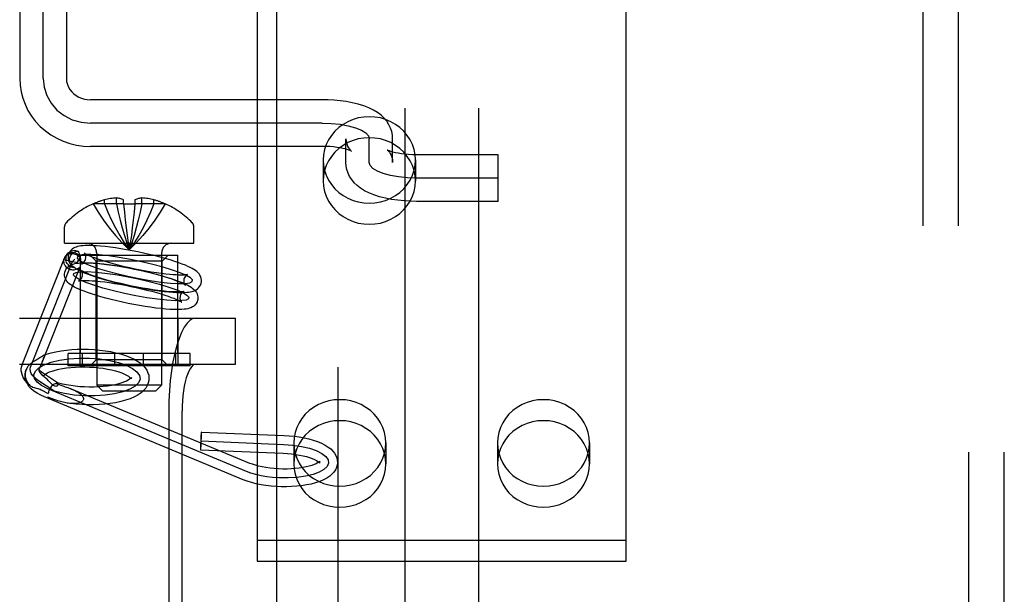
# Model space of a CAD drawing. Header units: inches. Extents: x 0 to 241, y 0 to 156.
# Tile 34 of 70: x 82.587 to 84.255, y 78.366 to 79.339. Entities that reach past the tile are written whole.
import ezdxf

# ---------------------------------------------------------------- set-up
doc = ezdxf.new("R2010")
doc.units = ezdxf.units.IN
doc.header["$LTSCALE"] = 13.251942
doc.header["$MEASUREMENT"] = 0
doc.linetypes.add('HIDDEN', pattern=[0.2, 0.1, -0.1])
doc.layers.add('DEFAULT_2', color=8, linetype='HIDDEN')
doc.layers.add('MASTER_DOOR_ASSEMBLY', color=7, linetype='CONTINUOUS')

msp = doc.modelspace()

# ---------------------------------------------------------------- linework, layer by layer
at = {"layer": 'DEFAULT_2', "color": 8, "linetype": 'HIDDEN'}
for p, q in [((83.239, 81.839), (83.239, 76.589)), ((83.364, 81.839), (83.364, 76.589)), ((84.1945, 77.281), (84.1945, 80.349)), ((84.2545, 77.281), (84.2545, 80.349)), ((84.1165, 80.315), (84.1165, 77.315)), ((84.1765, 80.315), (84.1765, 77.315)), ((82.587, 80.0524), (82.587, 79.2391)), ((82.6265, 79.2391), (82.6265, 80.0521)), ((82.666, 80.0524), (82.666, 79.2391)), ((82.989, 79.3616), (82.989, 78.4219)), ((83.614, 78.4219), (83.614, 79.3616)), ((83.099, 79.2031), (82.7065, 79.2031)), ((83.099, 79.1636), (82.7065, 79.1636)), ((83.1395, 79.0971), (83.1395, 79.137)), ((83.179, 79.0971), (83.179, 79.137)), ((83.2185, 79.0971), (83.2185, 79.137)), ((83.099, 79.1241), (82.7065, 79.1241)), ((83.101, 79.1011), (83.101, 79.0656)), ((83.257, 79.1011), (83.257, 79.0656)), ((83.397, 79.1099), (83.259, 79.1099)), ((83.397, 79.0309), (83.397, 79.1099)), ((83.397, 79.0704), (83.259, 79.0704)), ((82.7303, 79.0269), (82.7303, 79.0336)), ((82.7509, 79.0269), (82.7509, 79.0368)), ((82.7628, 79.0269), (82.7628, 79.0336)), ((82.7818, 79.0336), (82.7818, 79.0269)), ((82.7937, 79.0269), (82.7937, 79.0368)), ((82.8143, 79.0269), (82.8143, 79.0336)), ((82.7113, 79.0269), (82.7115, 79.0266)), ((82.7115, 79.0266), (82.7121, 79.0269)), ((82.7628, 79.0269), (82.7121, 79.0269)), ((82.7628, 79.0269), (82.7641, 79.0127)), ((82.7628, 79.0269), (82.7629, 79.0266)), ((82.7818, 79.0269), (82.7805, 79.0127)), ((82.7818, 79.0269), (82.7818, 79.0266)), ((82.8326, 79.0269), (82.7818, 79.0269)), ((82.8326, 79.0269), (82.8332, 79.0266)), ((82.8333, 79.0269), (82.8332, 79.0266)), ((83.397, 79.0309), (83.259, 79.0309)), ((82.7641, 79.0129), (82.7656, 78.9992)), ((82.7655, 78.9993), (82.7671, 78.986)), ((82.7806, 79.0129), (82.7791, 78.9992)), ((82.6628, 78.96), (82.6628, 78.988)), ((82.7671, 78.9862), (82.7687, 78.9733)), ((82.7776, 78.9862), (82.776, 78.9733)), ((82.8818, 78.96), (82.8818, 78.988)), ((82.7687, 78.9733), (82.7705, 78.9609)), ((82.776, 78.9733), (82.7742, 78.9609)), ((82.6628, 78.96), (82.8818, 78.96)), ((82.7742, 78.9609), (82.7723, 78.9489)), ((82.5914, 78.7558), (82.6625, 78.9349)), ((82.6618, 78.9325), (82.6843, 78.9276)), ((82.6655, 78.9396), (82.6692, 78.9436)), ((82.6764, 78.9293), (82.6802, 78.9333)), ((82.6898, 78.7735), (82.6898, 78.94)), ((82.6898, 78.94), (82.8548, 78.94)), ((82.7163, 78.93), (82.7063, 78.94)), ((82.7173, 78.9435), (82.7173, 78.72)), ((82.8273, 78.9435), (82.8273, 78.72)), ((82.8283, 78.93), (82.8383, 78.94)), ((82.8548, 78.7735), (82.8548, 78.94)), ((82.6054, 78.7503), (82.6764, 78.9293)), ((82.6213, 78.7498), (82.689, 78.9202)), ((82.7163, 78.7625), (82.7163, 78.93)), ((82.8283, 78.93), (82.7163, 78.93)), ((82.8283, 78.7625), (82.8283, 78.93)), ((82.5867, 78.8335), (82.9525, 78.8335)), ((82.6893, 78.7555), (82.6893, 78.8335)), ((82.8553, 78.7555), (82.8553, 78.8335)), ((82.9525, 78.7555), (82.9525, 78.8335)), ((82.6191, 78.7649), (82.6173, 78.7638)), ((82.6208, 78.7659), (82.6191, 78.7649)), ((82.6273, 78.7649), (82.6279, 78.7665)), ((82.6691, 78.7525), (82.6691, 78.7735)), ((82.8756, 78.7735), (82.6691, 78.7735)), ((82.6934, 78.7525), (82.6934, 78.7735)), ((82.7481, 78.7525), (82.7481, 78.7735)), ((82.7966, 78.7525), (82.7966, 78.7735)), ((82.8513, 78.7525), (82.8513, 78.7735)), ((82.8756, 78.7525), (82.8756, 78.7735)), ((82.5867, 78.7555), (82.9525, 78.7555)), ((82.6145, 78.7621), (82.6126, 78.7609)), ((82.6173, 78.7638), (82.6145, 78.7621)), ((82.6206, 78.748), (82.6213, 78.7498)), ((82.6215, 78.7504), (82.6235, 78.7554)), ((82.6249, 78.759), (82.6262, 78.7622)), ((82.8756, 78.7525), (82.6691, 78.7525)), ((82.7163, 78.7625), (82.7063, 78.7525)), ((82.8283, 78.7625), (82.7163, 78.7625)), ((82.8283, 78.7625), (82.8383, 78.7525)), ((82.6198, 78.7464), (82.6195, 78.7455)), ((82.6198, 78.7464), (82.6206, 78.748)), ((82.6509, 78.7237), (82.6254, 78.7409)), ((82.6258, 78.7355), (82.6257, 78.7348)), ((82.6259, 78.7359), (82.6258, 78.7355)), ((82.6268, 78.7354), (82.6283, 78.7341)), ((82.7758, 78.7318), (82.776, 78.7325)), ((82.7758, 78.7314), (82.7758, 78.7318)), ((82.6462, 78.7088), (82.617, 78.7285)), ((82.6386, 78.7242), (82.635, 78.7279)), ((82.6505, 78.7239), (82.6509, 78.7237)), ((82.8273, 78.72), (82.7173, 78.72)), ((82.7273, 78.71), (82.7173, 78.72)), ((82.8058, 78.7305), (82.8056, 78.7279)), ((82.8173, 78.71), (82.8273, 78.72)), ((82.6233, 78.7119), (82.6351, 78.7055)), ((82.9651, 78.5597), (82.6286, 78.6999)), ((82.9709, 78.5735), (82.6343, 78.7137)), ((82.9767, 78.5873), (82.6746, 78.7132)), ((82.7273, 78.71), (82.8173, 78.71)), ((82.8393, 78.6755), (82.8393, 78.2515)), ((82.8621, 78.2515), (82.8621, 78.6755)), ((82.8946, 78.6404), (83.0344, 78.6345)), ((82.894, 78.6254), (83.0338, 78.6195)), ((83.051, 78.6219), (83.051, 78.5863)), ((83.207, 78.6219), (83.207, 78.5863)), ((83.396, 78.6219), (83.396, 78.5863)), ((83.552, 78.6219), (83.552, 78.5863)), ((82.8933, 78.6105), (83.0331, 78.6046)), ((82.989, 78.4575), (83.614, 78.4575)), ((82.989, 78.4219), (83.614, 78.4219))]:
    msp.add_line(p, q, dxfattribs=at)
for points in [[(82.587, 79.2391), (82.5876, 79.2279), (82.5893, 79.2168), (82.5921, 79.206), (82.596, 79.1954), (82.6009, 79.1852), (82.6069, 79.1756), (82.6139, 79.1665), (82.6217, 79.1581), (82.6304, 79.1505), (82.6398, 79.1437), (82.6499, 79.1378), (82.6605, 79.133), (82.6716, 79.1291), (82.6831, 79.1264), (82.6947, 79.1247), (82.7065, 79.1241)], [(82.6265, 79.2391), (82.6281, 79.2244), (82.6326, 79.2103), (82.6399, 79.1973), (82.65, 79.1857), (82.662, 79.1764), (82.6758, 79.1694), (82.6907, 79.1651), (82.7065, 79.1636)], [(82.666, 79.2391), (82.6664, 79.234), (82.6676, 79.2292), (82.6695, 79.2246), (82.672, 79.2204), (82.675, 79.2165), (82.6786, 79.2131), (82.6826, 79.2101), (82.6869, 79.2076), (82.6916, 79.2057), (82.6964, 79.2043), (82.7014, 79.2034), (82.7065, 79.2031)], [(83.2185, 79.137), (83.2182, 79.1431), (83.217, 79.1491), (83.215, 79.1551), (83.2123, 79.1609), (83.2087, 79.1666), (83.2043, 79.1719), (83.199, 79.1769), (83.193, 79.1814), (83.1862, 79.1856), (83.1784, 79.1894), (83.1696, 79.1928), (83.1599, 79.1958), (83.15, 79.1981), (83.1398, 79.2), (83.1297, 79.2014), (83.1195, 79.2024), (83.1093, 79.2029), (83.099, 79.2031)], [(83.257, 79.1011), (83.2564, 79.11), (83.2548, 79.1187), (83.252, 79.1271), (83.2481, 79.1352), (83.2432, 79.1428), (83.2374, 79.1497), (83.2308, 79.156), (83.2233, 79.1615), (83.2153, 79.166), (83.2067, 79.1697), (83.1977, 79.1723), (83.1884, 79.1739), (83.179, 79.1744), (83.1696, 79.1739), (83.1604, 79.1723), (83.1514, 79.1697), (83.1428, 79.166), (83.1347, 79.1615), (83.1273, 79.156), (83.1206, 79.1497), (83.1148, 79.1428), (83.11, 79.1352), (83.1061, 79.1271), (83.1033, 79.1187), (83.1016, 79.11), (83.101, 79.1011)], [(83.099, 79.1636), (83.1146, 79.1631), (83.1295, 79.1616), (83.1433, 79.1592), (83.1556, 79.1558), (83.1655, 79.1518), (83.1729, 79.1472), (83.1775, 79.1423), (83.179, 79.137)], [(83.257, 79.0656), (83.2564, 79.0745), (83.2548, 79.0831), (83.252, 79.0916), (83.2481, 79.0996), (83.2432, 79.1072), (83.2374, 79.1142), (83.2308, 79.1204), (83.2233, 79.1259), (83.2153, 79.1305), (83.2067, 79.1341), (83.1977, 79.1367), (83.1884, 79.1383), (83.179, 79.1389), (83.1696, 79.1383), (83.1604, 79.1367), (83.1514, 79.1341), (83.1428, 79.1305), (83.1347, 79.1259), (83.1273, 79.1204), (83.1206, 79.1142), (83.1148, 79.1072), (83.11, 79.0996), (83.1061, 79.0916), (83.1033, 79.0831), (83.1016, 79.0745), (83.101, 79.0656)], [(83.1395, 79.137), (83.1399, 79.1323), (83.1408, 79.1282), (83.1422, 79.1246), (83.1438, 79.1216), (83.1454, 79.1193), (83.1468, 79.1177), (83.1478, 79.1167), (83.1485, 79.1162), (83.1487, 79.116), (83.1487, 79.116)], [(83.1487, 79.116), (83.1485, 79.1161), (83.1477, 79.1165), (83.1464, 79.1171), (83.1443, 79.1179), (83.1417, 79.1188), (83.1382, 79.1198), (83.1341, 79.1207), (83.1294, 79.1217), (83.1241, 79.1225), (83.1182, 79.1232), (83.112, 79.1237), (83.1056, 79.124), (83.099, 79.1241)], [(83.21, 79.1177), (83.2094, 79.118), (83.2094, 79.118), (83.2097, 79.1178), (83.2105, 79.1171), (83.2116, 79.116), (83.213, 79.1144), (83.2145, 79.1121), (83.216, 79.1093), (83.2173, 79.1058), (83.2182, 79.1017), (83.2185, 79.0971)], [(83.259, 79.1099), (83.2522, 79.1101), (83.2456, 79.1104), (83.2393, 79.1109), (83.2333, 79.1117), (83.2279, 79.1125), (83.2231, 79.1135), (83.219, 79.1145), (83.2157, 79.1155), (83.2131, 79.1164), (83.2112, 79.1171), (83.21, 79.1177)], [(83.101, 79.1011), (83.1016, 79.0922), (83.1033, 79.0836), (83.1061, 79.0752), (83.11, 79.0671), (83.1148, 79.0595), (83.1206, 79.0525), (83.1273, 79.0463), (83.1347, 79.0408), (83.1428, 79.0362), (83.1514, 79.0326), (83.1604, 79.03), (83.1696, 79.0284), (83.179, 79.0278), (83.1884, 79.0284), (83.1977, 79.03), (83.2067, 79.0326), (83.2153, 79.0362), (83.2233, 79.0408), (83.2308, 79.0463), (83.2374, 79.0525), (83.2432, 79.0595), (83.2481, 79.0671), (83.252, 79.0752), (83.2548, 79.0836), (83.2564, 79.0922), (83.257, 79.1011)], [(83.259, 79.0309), (83.2484, 79.0312), (83.2378, 79.0318), (83.2273, 79.0328), (83.2168, 79.0343), (83.2063, 79.0363), (83.1962, 79.0389), (83.1868, 79.0419), (83.1783, 79.0453), (83.1708, 79.0491), (83.1642, 79.0532), (83.1584, 79.0577), (83.1534, 79.0626), (83.1492, 79.0678), (83.1457, 79.0733), (83.143, 79.0789), (83.1411, 79.0848), (83.1399, 79.0909), (83.1395, 79.0971)], [(83.259, 79.0704), (83.2435, 79.071), (83.2285, 79.0725), (83.2148, 79.0749), (83.2025, 79.0782), (83.1926, 79.0823), (83.1852, 79.0868), (83.1806, 79.0918), (83.179, 79.0971)], [(83.101, 79.0656), (83.1016, 79.0567), (83.1033, 79.048), (83.1061, 79.0396), (83.11, 79.0315), (83.1148, 79.0239), (83.1206, 79.017), (83.1273, 79.0107), (83.1347, 79.0052), (83.1428, 79.0007), (83.1514, 78.997), (83.1604, 78.9944), (83.1696, 78.9928), (83.179, 78.9923), (83.1884, 78.9928), (83.1977, 78.9944), (83.2067, 78.997), (83.2153, 79.0007), (83.2233, 79.0052), (83.2308, 79.0107), (83.2374, 79.017), (83.2432, 79.0239), (83.2481, 79.0315), (83.252, 79.0396), (83.2548, 79.048), (83.2564, 79.0567), (83.257, 79.0656)], [(82.7509, 79.0368), (82.7484, 79.0367), (82.7458, 79.0364), (82.7432, 79.0361), (82.7406, 79.0357), (82.7381, 79.0353), (82.7355, 79.0348), (82.7329, 79.0342), (82.7303, 79.0336)], [(82.7628, 79.0336), (82.7613, 79.0343), (82.7597, 79.0348), (82.7582, 79.0353), (82.7567, 79.0358), (82.7552, 79.0361), (82.7538, 79.0364), (82.7524, 79.0367), (82.7509, 79.0368)], [(82.7937, 79.0368), (82.7923, 79.0367), (82.7909, 79.0364), (82.7894, 79.0361), (82.788, 79.0358), (82.7865, 79.0353), (82.785, 79.0348), (82.7834, 79.0343), (82.7818, 79.0336)], [(82.8143, 79.0336), (82.8118, 79.0342), (82.8092, 79.0348), (82.8066, 79.0353), (82.804, 79.0357), (82.8015, 79.0361), (82.7989, 79.0364), (82.7963, 79.0367), (82.7937, 79.0368)], [(82.7115, 79.0266), (82.7198, 79.0127), (82.7288, 78.9992), (82.7385, 78.986), (82.749, 78.9733), (82.7603, 78.9609), (82.7723, 78.9489)], [(82.7303, 79.0269), (82.736, 79.0129), (82.7423, 78.9993), (82.749, 78.9862), (82.7563, 78.9733), (82.764, 78.9609), (82.7723, 78.9489)], [(82.7509, 79.0269), (82.7538, 79.0129), (82.757, 78.9993), (82.7604, 78.9862), (82.7641, 78.9733), (82.7681, 78.9609), (82.7723, 78.9489)], [(82.7629, 79.0266), (82.7644, 79.0267), (82.766, 79.0268), (82.7676, 79.0268), (82.7692, 79.0268), (82.7707, 79.0269), (82.7723, 79.0269)], [(82.7937, 79.0269), (82.7908, 79.0129), (82.7877, 78.9993), (82.7842, 78.9862), (82.7805, 78.9733), (82.7766, 78.9609), (82.7723, 78.9489)], [(82.7723, 79.0269), (82.7739, 79.0269), (82.7755, 79.0268), (82.7771, 79.0268), (82.7787, 79.0268), (82.7802, 79.0267), (82.7818, 79.0266)], [(82.8143, 79.0269), (82.8086, 79.0129), (82.8024, 78.9993), (82.7957, 78.9862), (82.7884, 78.9733), (82.7806, 78.9609), (82.7723, 78.9489)], [(82.8332, 79.0266), (82.8249, 79.0127), (82.8159, 78.9992), (82.8061, 78.986), (82.7956, 78.9733), (82.7844, 78.9609), (82.7723, 78.9489)], [(82.7791, 78.9993), (82.7776, 78.986), (82.776, 78.9733)], [(82.7687, 78.9733), (82.7705, 78.9609), (82.7723, 78.9489)], [(82.7966, 78.9435), (82.787, 78.9455), (82.7774, 78.9474), (82.7678, 78.9492), (82.7584, 78.9508), (82.7491, 78.9522), (82.7402, 78.9534), (82.7317, 78.9544), (82.7239, 78.9552), (82.7171, 78.9557), (82.7111, 78.956), (82.7059, 78.9562), (82.7013, 78.9562), (82.6973, 78.9561), (82.6937, 78.9558), (82.6906, 78.9555), (82.6877, 78.955), (82.685, 78.9544), (82.6826, 78.9537), (82.6802, 78.9528), (82.6779, 78.9516), (82.6757, 78.9501), (82.6738, 78.9484), (82.672, 78.9463), (82.6706, 78.9439), (82.6695, 78.9413), (82.6691, 78.9397)], [(82.6737, 78.9151), (82.6719, 78.9157), (82.6701, 78.9164), (82.6683, 78.9174), (82.6668, 78.9186), (82.6654, 78.92), (82.6642, 78.9216), (82.6632, 78.9232), (82.6624, 78.925), (82.6619, 78.9268), (82.6616, 78.9287), (82.6616, 78.9306), (82.6618, 78.9325)], [(82.6655, 78.9396), (82.6648, 78.9387), (82.6635, 78.9368), (82.6625, 78.9348), (82.6618, 78.9325)], [(82.6618, 78.9325), (82.6623, 78.9344), (82.6625, 78.9349)], [(82.6625, 78.9349), (82.6631, 78.9361), (82.6641, 78.9377), (82.6654, 78.9391), (82.6669, 78.9403), (82.6686, 78.9413), (82.6705, 78.942), (82.6725, 78.9425), (82.6746, 78.9427), (82.6767, 78.9427), (82.6788, 78.9423), (82.6809, 78.9417), (82.6828, 78.9408), (82.6847, 78.9397), (82.6863, 78.9384), (82.6878, 78.9369), (82.689, 78.9353), (82.69, 78.9335)], [(82.6806, 78.9184), (82.6783, 78.9186), (82.6762, 78.919), (82.6741, 78.9198), (82.6721, 78.9209), (82.6703, 78.9223), (82.6688, 78.9239), (82.6675, 78.9257), (82.6664, 78.9277), (82.6657, 78.9299), (82.6653, 78.9321), (82.6653, 78.9343), (82.6656, 78.9365), (82.6662, 78.9387), (82.6671, 78.9407), (82.6684, 78.9425), (82.6693, 78.9436)], [(82.6899, 78.9355), (82.6887, 78.9376), (82.6873, 78.9394), (82.6855, 78.941), (82.6836, 78.9423), (82.6815, 78.9432), (82.6793, 78.9439), (82.677, 78.9442), (82.6746, 78.9441), (82.6724, 78.9437), (82.6702, 78.9429), (82.6682, 78.9418), (82.6663, 78.9404), (82.6655, 78.9396)], [(82.6691, 78.9397), (82.6689, 78.9385), (82.6688, 78.9355), (82.6692, 78.9326), (82.67, 78.9297), (82.6713, 78.9271), (82.673, 78.9247), (82.6748, 78.9226), (82.6768, 78.9208)], [(82.6693, 78.9436), (82.6698, 78.9442), (82.6716, 78.9456), (82.6735, 78.9467), (82.6755, 78.9475), (82.6777, 78.948), (82.6799, 78.9482), (82.6822, 78.948), (82.6843, 78.9475), (82.6864, 78.9467)], [(82.6768, 78.9208), (82.6753, 78.9222), (82.674, 78.9238), (82.673, 78.9255), (82.6721, 78.9274), (82.6716, 78.9293), (82.6713, 78.9313), (82.6713, 78.9332), (82.6715, 78.9352)], [(82.6715, 78.9352), (82.6721, 78.9371), (82.6728, 78.9388), (82.6739, 78.9405), (82.6751, 78.942), (82.6766, 78.9434), (82.6783, 78.9446), (82.6801, 78.9455), (82.6821, 78.9462), (82.6842, 78.9466), (82.6864, 78.9467)], [(82.7934, 78.9288), (82.7743, 78.9328), (82.7554, 78.9361), (82.7376, 78.9386), (82.7212, 78.9404), (82.7074, 78.9411), (82.6964, 78.941), (82.6887, 78.9399), (82.6845, 78.9379), (82.6841, 78.9351), (82.6874, 78.9315), (82.6943, 78.9275), (82.7048, 78.9229), (82.718, 78.9181), (82.7336, 78.9133), (82.7511, 78.9086), (82.7701, 78.9041)], [(82.6899, 78.9355), (82.6891, 78.9349), (82.6883, 78.9343), (82.6876, 78.9336), (82.6869, 78.9329), (82.6863, 78.9321), (82.6858, 78.9313), (82.6853, 78.9304), (82.6849, 78.9295), (82.6846, 78.9285), (82.6843, 78.9276)], [(82.6843, 78.9276), (82.6853, 78.9292), (82.6865, 78.9307), (82.6881, 78.9321), (82.69, 78.9335)], [(82.6871, 78.9446), (82.6869, 78.9453), (82.6866, 78.946), (82.6864, 78.9467)], [(82.6899, 78.9355), (82.6896, 78.9367), (82.6893, 78.9379), (82.689, 78.939), (82.6887, 78.94), (82.6884, 78.941), (82.688, 78.942), (82.6871, 78.9446)], [(82.69, 78.9335), (82.69, 78.9328), (82.69, 78.9322), (82.69, 78.9315), (82.69, 78.9309)], [(82.6928, 78.9255), (82.6924, 78.9254), (82.6922, 78.9253), (82.6924, 78.9254), (82.693, 78.9257), (82.6939, 78.9263), (82.6949, 78.9271), (82.6961, 78.9284), (82.6972, 78.9301), (82.6981, 78.9321), (82.6985, 78.9337)], [(82.6962, 78.9436), (82.6961, 78.9437), (82.6961, 78.9438), (82.6964, 78.9435), (82.6972, 78.943), (82.6984, 78.9423), (82.7002, 78.9413), (82.7025, 78.9401), (82.7054, 78.9388), (82.709, 78.9373), (82.7133, 78.9357), (82.7184, 78.9338), (82.7243, 78.9318), (82.7313, 78.9296), (82.7389, 78.9274), (82.747, 78.9251), (82.7555, 78.9229), (82.7643, 78.9208), (82.7734, 78.9188)], [(82.6985, 78.9337), (82.6987, 78.9346), (82.6988, 78.937), (82.6984, 78.9393), (82.6978, 78.9411), (82.6971, 78.9424), (82.6965, 78.9433), (82.6962, 78.9436)], [(82.8944, 78.8932), (82.8946, 78.8945), (82.8947, 78.8974), (82.8944, 78.9003), (82.8935, 78.9032), (82.8922, 78.9059), (82.8906, 78.9082), (82.8887, 78.9103), (82.8866, 78.9122), (82.8844, 78.914), (82.8818, 78.9156), (82.879, 78.9173), (82.8757, 78.919), (82.8719, 78.9208), (82.8675, 78.9228), (82.8623, 78.9248), (82.8564, 78.927), (82.8495, 78.9293), (82.8417, 78.9318), (82.8333, 78.9343), (82.8245, 78.9367), (82.8154, 78.9391), (82.8061, 78.9413), (82.7966, 78.9435)], [(82.6631, 78.9107), (82.6633, 78.9113), (82.6642, 78.9141), (82.6656, 78.9167), (82.6675, 78.919), (82.6697, 78.921), (82.6721, 78.9226), (82.6746, 78.9239), (82.6772, 78.9249), (82.68, 78.9256), (82.6829, 78.9262), (82.6862, 78.9266), (82.6898, 78.9269), (82.6939, 78.9271), (82.6986, 78.9271), (82.704, 78.927), (82.7102, 78.9267), (82.7173, 78.9262), (82.7253, 78.9254), (82.734, 78.9244), (82.743, 78.9232), (82.7522, 78.9217), (82.7617, 78.9201), (82.7713, 78.9184), (82.781, 78.9165), (82.7906, 78.9144)], [(82.6857, 78.9176), (82.6845, 78.9168), (82.6831, 78.9161), (82.6816, 78.9155), (82.6801, 78.9151), (82.6785, 78.9148), (82.6769, 78.9148), (82.6753, 78.9149), (82.6737, 78.9151)], [(82.6806, 78.9184), (82.6786, 78.9195), (82.6768, 78.9208)], [(82.6806, 78.9184), (82.6808, 78.9181), (82.6811, 78.9178), (82.6814, 78.9175), (82.6816, 78.9173)], [(82.6816, 78.9173), (82.6818, 78.9172), (82.6822, 78.9171), (82.6826, 78.9169), (82.6831, 78.9169), (82.6836, 78.9169), (82.6841, 78.9169), (82.6847, 78.9171), (82.6852, 78.9173), (82.6857, 78.9176)], [(82.6816, 78.9173), (82.6846, 78.9156), (82.6879, 78.9139), (82.6917, 78.9121), (82.6961, 78.9102), (82.7012, 78.9082), (82.7072, 78.9059), (82.714, 78.9036), (82.7218, 78.9011), (82.7302, 78.8987), (82.739, 78.8962), (82.7481, 78.8939), (82.7574, 78.8916), (82.7669, 78.8895)], [(82.689, 78.9202), (82.6888, 78.9199), (82.6885, 78.9193), (82.6881, 78.9188), (82.6877, 78.9183), (82.6873, 78.918), (82.6868, 78.9178), (82.6863, 78.9177), (82.6857, 78.9176)], [(82.6895, 78.9224), (82.6893, 78.9214), (82.6891, 78.9206), (82.689, 78.9202)], [(82.6899, 78.9252), (82.6898, 78.9244), (82.6897, 78.9237), (82.6896, 78.923), (82.6895, 78.9224)], [(82.69, 78.9309), (82.6899, 78.9282), (82.6899, 78.9274), (82.6899, 78.9267), (82.6899, 78.9259), (82.6899, 78.9252)], [(82.7902, 78.9142), (82.781, 78.9161), (82.7719, 78.918), (82.7628, 78.9196), (82.7539, 78.9211), (82.7452, 78.9225), (82.737, 78.9236), (82.7293, 78.9245), (82.7225, 78.9252), (82.7166, 78.9257), (82.7115, 78.926), (82.7071, 78.9261), (82.7033, 78.9262), (82.7002, 78.9262), (82.6977, 78.926), (82.6957, 78.9259), (82.6941, 78.9257), (82.693, 78.9255), (82.6928, 78.9255)], [(82.7701, 78.9041), (82.7893, 78.9002), (82.8081, 78.8969), (82.8259, 78.8943), (82.8423, 78.8926), (82.8561, 78.8918), (82.8671, 78.892), (82.8748, 78.893), (82.8791, 78.8951), (82.8795, 78.8979), (82.8761, 78.9014), (82.8692, 78.9055), (82.8588, 78.9101), (82.8455, 78.9148), (82.8299, 78.9197), (82.8124, 78.9244), (82.7934, 78.9288)], [(82.7734, 78.9188), (82.7825, 78.9168), (82.7917, 78.915), (82.8007, 78.9133), (82.8096, 78.9118), (82.8183, 78.9105), (82.8266, 78.9094), (82.8342, 78.9084), (82.841, 78.9078), (82.847, 78.9073), (82.8521, 78.907), (82.8565, 78.9068), (82.8602, 78.9067), (82.8633, 78.9068), (82.8658, 78.9069), (82.8679, 78.9071), (82.8694, 78.9073), (82.8705, 78.9074), (82.8707, 78.9075)], [(82.7609, 78.8604), (82.7514, 78.8626), (82.742, 78.8648), (82.7329, 78.8672), (82.7241, 78.8696), (82.7158, 78.8721), (82.7082, 78.8745), (82.7017, 78.8767), (82.696, 78.8788), (82.6911, 78.8807), (82.6868, 78.8825), (82.6831, 78.8842), (82.6799, 78.8859), (82.677, 78.8874), (82.6745, 78.889), (82.6723, 78.8905), (82.6703, 78.8922), (82.6685, 78.8939), (82.6668, 78.8958), (82.6654, 78.898), (82.6642, 78.9003), (82.6633, 78.9029), (82.6629, 78.9056), (82.6628, 78.9085), (82.6631, 78.9107)], [(82.7641, 78.875), (82.7455, 78.8794), (82.7279, 78.8841), (82.7122, 78.8889), (82.6987, 78.8938), (82.6885, 78.8983), (82.6815, 78.9024), (82.6781, 78.9059), (82.6785, 78.9088), (82.6826, 78.9108), (82.6902, 78.9119), (82.7012, 78.9121), (82.7152, 78.9113), (82.7313, 78.9096), (82.7491, 78.9071), (82.7679, 78.9038), (82.7874, 78.8998)], [(82.6925, 78.9046), (82.6924, 78.9041), (82.6916, 78.9017), (82.6904, 78.8998), (82.6891, 78.8982), (82.6879, 78.8972), (82.687, 78.8966), (82.6865, 78.8963)], [(82.7674, 78.8897), (82.7583, 78.8917), (82.7494, 78.8939), (82.7408, 78.8961), (82.7327, 78.8983), (82.7253, 78.9005), (82.7186, 78.9026), (82.7129, 78.9046), (82.708, 78.9063), (82.7038, 78.9079), (82.7003, 78.9094), (82.6974, 78.9106), (82.6951, 78.9118), (82.6932, 78.9127), (82.6918, 78.9135), (82.6908, 78.9142), (82.6903, 78.9146), (82.69, 78.9147), (82.69, 78.9147)], [(82.69, 78.9147), (82.6902, 78.9146), (82.6905, 78.9142), (82.6911, 78.9134), (82.6917, 78.9122), (82.6923, 78.9107), (82.6927, 78.9088), (82.6928, 78.9065), (82.6925, 78.9046)], [(82.7874, 78.8998), (82.8061, 78.8954), (82.8236, 78.8907), (82.8393, 78.8859), (82.8528, 78.881), (82.8631, 78.8765), (82.87, 78.8724), (82.8734, 78.8689), (82.873, 78.866), (82.8689, 78.864), (82.8613, 78.8629), (82.8504, 78.8627), (82.8363, 78.8635), (82.8202, 78.8652), (82.8024, 78.8678), (82.7836, 78.871), (82.7641, 78.875)], [(82.8673, 78.8893), (82.8674, 78.8892), (82.8675, 78.8891), (82.8671, 78.8894), (82.8664, 78.8899), (82.8651, 78.8907), (82.8633, 78.8917), (82.861, 78.8928), (82.8581, 78.8941), (82.8546, 78.8956), (82.8503, 78.8973), (82.8451, 78.8991), (82.8392, 78.9011), (82.8323, 78.9033), (82.8246, 78.9056), (82.8165, 78.9078), (82.808, 78.91), (82.7992, 78.9121), (82.7902, 78.9142)], [(82.7906, 78.9144), (82.8001, 78.9123), (82.8095, 78.91), (82.8187, 78.9076), (82.8274, 78.9052), (82.8357, 78.9027), (82.8433, 78.9003), (82.8498, 78.8981), (82.8555, 78.896), (82.8604, 78.8941), (82.8647, 78.8923), (82.8684, 78.8906), (82.8717, 78.8889), (82.8745, 78.8874), (82.877, 78.8858), (82.8792, 78.8843), (82.8812, 78.8826), (82.8831, 78.8809), (82.8847, 78.879), (82.8862, 78.8768), (82.8874, 78.8745), (82.8882, 78.8719), (82.8887, 78.8692), (82.8887, 78.8664), (82.8884, 78.8642)], [(82.865, 78.8993), (82.8649, 78.8984), (82.8648, 78.8959), (82.8651, 78.8937), (82.8657, 78.8918), (82.8664, 78.8905), (82.867, 78.8896), (82.8673, 78.8893)], [(82.8707, 78.9075), (82.8711, 78.9076), (82.8713, 78.9076), (82.8711, 78.9075), (82.8705, 78.9072), (82.8696, 78.9067), (82.8686, 78.9058), (82.8675, 78.9046), (82.8663, 78.9029), (82.8654, 78.9008), (82.865, 78.8993)], [(82.6865, 78.8963), (82.6864, 78.8963), (82.6862, 78.8962), (82.6866, 78.8963), (82.6874, 78.8965), (82.6888, 78.8967), (82.6907, 78.8969), (82.6932, 78.897), (82.6962, 78.8971), (82.7, 78.8971), (82.7045, 78.897), (82.7097, 78.8967), (82.7159, 78.8962), (82.7229, 78.8955), (82.7308, 78.8945), (82.739, 78.8934), (82.7477, 78.8921), (82.7567, 78.8906), (82.7658, 78.8889), (82.775, 78.8871), (82.7842, 78.8851)], [(82.7669, 78.8895), (82.7765, 78.8874), (82.7861, 78.8855), (82.7957, 78.8837), (82.8051, 78.8822), (82.8144, 78.8807), (82.8233, 78.8795), (82.8318, 78.8785), (82.8396, 78.8778), (82.8464, 78.8772), (82.8524, 78.8769), (82.8576, 78.8768), (82.8622, 78.8768), (82.8662, 78.8769), (82.8698, 78.8771), (82.873, 78.8775), (82.8758, 78.8779), (82.8785, 78.8785), (82.881, 78.8792), (82.8833, 78.8802), (82.8856, 78.8813), (82.8878, 78.8828), (82.8898, 78.8846), (82.8915, 78.8867), (82.8929, 78.889), (82.894, 78.8917), (82.8944, 78.8932)], [(82.8651, 78.8785), (82.8651, 78.8785), (82.8653, 78.8786), (82.865, 78.8785), (82.8641, 78.8783), (82.8627, 78.8781), (82.8608, 78.8779), (82.8584, 78.8778), (82.8553, 78.8777), (82.8515, 78.8777), (82.8471, 78.8779), (82.8418, 78.8781), (82.8357, 78.8786), (82.8286, 78.8793), (82.8208, 78.8803), (82.8125, 78.8814), (82.8038, 78.8827), (82.7948, 78.8842), (82.7857, 78.8859), (82.7765, 78.8877), (82.7674, 78.8897)], [(82.7842, 78.8851), (82.7932, 78.8831), (82.8021, 78.8809), (82.8107, 78.8787), (82.8188, 78.8765), (82.8262, 78.8743), (82.8329, 78.8722), (82.8386, 78.8703), (82.8435, 78.8685), (82.8477, 78.8669), (82.8512, 78.8655), (82.8541, 78.8642), (82.8565, 78.863), (82.8583, 78.8621), (82.8597, 78.8613), (82.8607, 78.8606), (82.8613, 78.8602), (82.8615, 78.8601), (82.8615, 78.8601)], [(82.8615, 78.8601), (82.8614, 78.8602), (82.861, 78.8606), (82.8604, 78.8614), (82.8598, 78.8626), (82.8592, 78.8641), (82.8588, 78.8661), (82.8588, 78.8683), (82.859, 78.8702)], [(82.859, 78.8702), (82.8591, 78.8707), (82.86, 78.8731), (82.8611, 78.8751), (82.8624, 78.8766), (82.8636, 78.8776), (82.8646, 78.8782), (82.8651, 78.8785)], [(82.8884, 78.8642), (82.8882, 78.8635), (82.8873, 78.8607), (82.8859, 78.8582), (82.884, 78.8558), (82.8818, 78.8538), (82.8794, 78.8522), (82.8769, 78.8509), (82.8743, 78.8499), (82.8715, 78.8492), (82.8686, 78.8486), (82.8653, 78.8482), (82.8617, 78.8479), (82.8576, 78.8477), (82.8529, 78.8477), (82.8475, 78.8478), (82.8413, 78.8481), (82.8343, 78.8486), (82.8262, 78.8494), (82.8175, 78.8504), (82.8086, 78.8517), (82.7993, 78.8531), (82.7898, 78.8547), (82.7802, 78.8564), (82.7705, 78.8583), (82.7609, 78.8604)], [(82.8855, 78.8335), (82.8803, 78.8324), (82.8752, 78.8295), (82.8703, 78.8246), (82.8655, 78.8178), (82.8609, 78.8092), (82.8567, 78.799), (82.8528, 78.7872), (82.8494, 78.774), (82.8464, 78.7595), (82.8439, 78.744), (82.8419, 78.7276), (82.8405, 78.7106), (82.8396, 78.6932), (82.8393, 78.6755)], [(82.611, 78.7374), (82.6135, 78.7435), (82.6193, 78.7493), (82.6283, 78.7544), (82.6403, 78.7589), (82.6543, 78.7623), (82.6702, 78.7645), (82.6872, 78.7657), (82.705, 78.7655), (82.7224, 78.7642), (82.739, 78.7617), (82.7541, 78.7581), (82.7673, 78.7535), (82.7778, 78.7482), (82.7854, 78.7424), (82.7898, 78.7362), (82.7907, 78.7298)], [(82.6262, 78.7694), (82.6241, 78.768), (82.6233, 78.7675), (82.6225, 78.767), (82.6216, 78.7664), (82.6208, 78.7659)], [(82.6285, 78.7708), (82.6283, 78.7707), (82.6279, 78.7705), (82.6274, 78.7702), (82.6268, 78.7698), (82.6262, 78.7694)], [(82.6279, 78.7665), (82.6281, 78.7672), (82.6284, 78.7678), (82.6286, 78.7683), (82.6288, 78.7689), (82.6289, 78.7693), (82.629, 78.7697), (82.6291, 78.7701), (82.6291, 78.7703), (82.6291, 78.7706), (82.6291, 78.7707), (82.629, 78.7708), (82.6288, 78.7708), (82.6286, 78.7708), (82.6285, 78.7708)], [(82.6285, 78.7708), (82.632, 78.772), (82.6399, 78.7744), (82.6483, 78.7763), (82.6569, 78.7779), (82.6659, 78.7792), (82.6751, 78.78), (82.6844, 78.7806), (82.6939, 78.7808), (82.7035, 78.7806), (82.713, 78.7801), (82.7224, 78.7793), (82.7316, 78.7781), (82.7407, 78.7766), (82.7494, 78.7748), (82.7578, 78.7726), (82.766, 78.7701), (82.7735, 78.7672), (82.7805, 78.764), (82.7865, 78.7605), (82.7917, 78.7569), (82.7959, 78.7531), (82.7994, 78.7492), (82.8021, 78.7451), (82.804, 78.7409), (82.8053, 78.7366), (82.8058, 78.7322), (82.8058, 78.7305)], [(82.6048, 78.7189), (82.6037, 78.7198), (82.5995, 78.7237), (82.596, 78.7278), (82.5934, 78.7319), (82.5914, 78.736), (82.5902, 78.7401), (82.5896, 78.7442), (82.5896, 78.7481), (82.5902, 78.752), (82.5914, 78.7558)], [(82.6126, 78.7609), (82.6116, 78.7604), (82.6107, 78.7597), (82.6097, 78.7591), (82.6087, 78.7585), (82.6077, 78.7578), (82.6067, 78.7571), (82.6058, 78.7563), (82.6048, 78.7555), (82.6039, 78.7547), (82.6029, 78.7538), (82.602, 78.7528), (82.6011, 78.7517), (82.6003, 78.7506), (82.5995, 78.7493), (82.5987, 78.7479), (82.598, 78.7464)], [(82.617, 78.7285), (82.6125, 78.732), (82.609, 78.7356), (82.6064, 78.7393), (82.6049, 78.7431), (82.6046, 78.7467), (82.6054, 78.7503)], [(82.6257, 78.7348), (82.6257, 78.7348), (82.6261, 78.7353), (82.6271, 78.7363), (82.6286, 78.7375), (82.6309, 78.7389), (82.6338, 78.7405), (82.6376, 78.7421), (82.642, 78.7437), (82.6472, 78.7452), (82.6529, 78.7467), (82.6593, 78.7479), (82.6662, 78.749), (82.6735, 78.7498), (82.6811, 78.7504), (82.6889, 78.7507), (82.6969, 78.7508), (82.7049, 78.7505), (82.7129, 78.75), (82.7208, 78.7493), (82.7284, 78.7483), (82.7357, 78.7471), (82.7425, 78.7456), (82.7489, 78.744), (82.7547, 78.7422), (82.7598, 78.7404), (82.7642, 78.7385), (82.7679, 78.7367), (82.7709, 78.7349), (82.7731, 78.7333), (82.7746, 78.732), (82.7755, 78.731), (82.7756, 78.7308)], [(82.8855, 78.7555), (82.8829, 78.7549), (82.8803, 78.7534), (82.8778, 78.751), (82.8754, 78.7475), (82.8731, 78.7432), (82.8709, 78.738), (82.869, 78.732), (82.8672, 78.7253), (82.8657, 78.718), (82.8644, 78.7102), (82.8634, 78.7019), (82.8627, 78.6933), (82.8623, 78.6845), (82.8621, 78.6755)], [(82.5959, 78.7367), (82.596, 78.7383), (82.5968, 78.7427), (82.598, 78.7464)], [(82.6286, 78.6999), (82.6226, 78.7026), (82.6162, 78.7061), (82.6108, 78.7098), (82.6063, 78.7137), (82.6026, 78.7177), (82.5998, 78.7218), (82.5977, 78.7261), (82.5964, 78.7305), (82.5959, 78.7349), (82.5959, 78.7368)], [(82.5964, 78.7404), (82.5962, 78.7387), (82.5961, 78.7371), (82.5962, 78.7354), (82.5964, 78.7338), (82.5967, 78.7322), (82.5971, 78.7306)], [(82.598, 78.7464), (82.5973, 78.7445), (82.5968, 78.7426), (82.5964, 78.7404)], [(82.7907, 78.7298), (82.7882, 78.7237), (82.7823, 78.718), (82.7734, 78.7128), (82.7614, 78.7084), (82.7473, 78.705), (82.7315, 78.7027), (82.7145, 78.7016), (82.6966, 78.7017), (82.6793, 78.7031), (82.6627, 78.7056), (82.6476, 78.7091), (82.6343, 78.7137), (82.6238, 78.719), (82.6163, 78.7249), (82.6119, 78.731), (82.611, 78.7374)], [(82.6196, 78.7464), (82.6195, 78.7467), (82.6195, 78.7466), (82.6195, 78.7462), (82.6195, 78.7455)], [(82.6195, 78.7455), (82.6195, 78.7453), (82.6195, 78.7442), (82.6199, 78.7429), (82.6206, 78.7417), (82.6215, 78.7404), (82.6226, 78.7392), (82.6239, 78.738), (82.6253, 78.7367), (82.6268, 78.7354)], [(82.6254, 78.7409), (82.6235, 78.7424), (82.6219, 78.7437), (82.6208, 78.7448), (82.6201, 78.7457), (82.6196, 78.7464)], [(82.626, 78.7364), (82.6258, 78.7368), (82.6257, 78.7369), (82.6258, 78.7364), (82.6259, 78.7359)], [(82.6279, 78.7345), (82.6271, 78.7353), (82.6262, 78.7363), (82.626, 78.7364)], [(82.635, 78.7279), (82.6337, 78.7292), (82.6323, 78.7305), (82.631, 78.7317), (82.6297, 78.7329), (82.6283, 78.7341)], [(82.776, 78.7325), (82.776, 78.7325), (82.7756, 78.7319), (82.7746, 78.731), (82.773, 78.7298), (82.7708, 78.7283), (82.7678, 78.7268), (82.7641, 78.7252), (82.7597, 78.7236), (82.7545, 78.722), (82.7487, 78.7206), (82.7424, 78.7193), (82.7355, 78.7183), (82.7282, 78.7175), (82.7206, 78.7169), (82.7128, 78.7166), (82.7048, 78.7165), (82.6967, 78.7167), (82.6887, 78.7172), (82.6809, 78.718), (82.6733, 78.719), (82.666, 78.7202), (82.6592, 78.7217), (82.6528, 78.7233), (82.6505, 78.7239)], [(82.7756, 78.7308), (82.7759, 78.7304), (82.7759, 78.7304), (82.7758, 78.7309), (82.7758, 78.7314)], [(82.5971, 78.7306), (82.5976, 78.7291), (82.5982, 78.7276), (82.5989, 78.7262), (82.5997, 78.7248), (82.6006, 78.7234), (82.6017, 78.722), (82.6028, 78.7207), (82.6041, 78.7194), (82.6048, 78.7189)], [(82.6048, 78.7189), (82.6056, 78.7183), (82.6073, 78.7173)], [(82.6073, 78.7173), (82.6093, 78.7165), (82.6113, 78.7159), (82.6133, 78.7153), (82.6153, 78.7148), (82.6174, 78.7142), (82.6194, 78.7136), (82.6214, 78.7128), (82.6233, 78.7119)], [(82.6483, 78.7226), (82.6468, 78.7222), (82.6452, 78.7215), (82.6437, 78.7205), (82.6423, 78.7194), (82.6409, 78.718), (82.6396, 78.7165), (82.6385, 78.7148), (82.6374, 78.713), (82.6366, 78.7112), (82.6359, 78.7093), (82.6354, 78.7074), (82.6351, 78.7055)], [(82.6509, 78.7237), (82.651, 78.7236), (82.6514, 78.7231), (82.6517, 78.7224), (82.6518, 78.7216), (82.6517, 78.7207), (82.6514, 78.7199), (82.651, 78.7192), (82.6505, 78.7185), (82.6498, 78.7181), (82.6491, 78.7178), (82.6482, 78.7177), (82.6472, 78.7178), (82.6462, 78.7181), (82.6452, 78.7186), (82.6441, 78.7193), (82.643, 78.7201), (82.642, 78.721), (82.6409, 78.722), (82.6398, 78.7231), (82.6386, 78.7242)], [(82.6483, 78.7226), (82.6487, 78.7233), (82.6492, 78.7237), (82.6498, 78.724), (82.6505, 78.7239)], [(82.6483, 78.7226), (82.6505, 78.7218), (82.6618, 78.718)], [(82.6618, 78.718), (82.6641, 78.7172), (82.6664, 78.7164), (82.6686, 78.7156), (82.6708, 78.7147), (82.673, 78.7139), (82.6746, 78.7132)], [(82.8056, 78.7279), (82.8046, 78.7235), (82.8029, 78.7191), (82.8003, 78.7148), (82.7968, 78.7107), (82.7926, 78.7069), (82.7874, 78.7033), (82.7811, 78.6999), (82.774, 78.6968), (82.7663, 78.6942), (82.7579, 78.6919), (82.7492, 78.6901), (82.7402, 78.6887), (82.731, 78.6876), (82.7215, 78.6869), (82.7118, 78.6865), (82.7021, 78.6865), (82.6924, 78.6869), (82.6827, 78.6876), (82.6732, 78.6887), (82.6683, 78.6894)], [(82.6683, 78.6894), (82.6673, 78.6895), (82.665, 78.69), (82.6627, 78.6904), (82.6604, 78.6909), (82.6581, 78.6915), (82.6558, 78.6921), (82.6535, 78.6928), (82.6512, 78.6935), (82.6489, 78.6942), (82.6467, 78.6949), (82.6445, 78.6957), (82.6423, 78.6965), (82.6402, 78.6973), (82.638, 78.6981), (82.636, 78.6989), (82.6339, 78.6997)], [(82.6752, 78.713), (82.6773, 78.7121), (82.6793, 78.7111), (82.6813, 78.7102), (82.6831, 78.7092), (82.6849, 78.7082), (82.6865, 78.7072), (82.6881, 78.7061), (82.6895, 78.705), (82.6907, 78.704), (82.6918, 78.7029), (82.6928, 78.7018), (82.6935, 78.7007), (82.6941, 78.6996), (82.6946, 78.6985), (82.6948, 78.6975), (82.6949, 78.6964)], [(82.6949, 78.6964), (82.6948, 78.6954), (82.6944, 78.6945), (82.6939, 78.6936), (82.6933, 78.6928), (82.6924, 78.692), (82.6914, 78.6913), (82.6902, 78.6906), (82.6889, 78.6901), (82.6874, 78.6896), (82.6858, 78.6892), (82.6841, 78.6889), (82.6822, 78.6887), (82.6803, 78.6886), (82.6783, 78.6886), (82.6762, 78.6886), (82.674, 78.6887), (82.6718, 78.6889), (82.6696, 78.6892)], [(83.207, 78.6219), (83.2064, 78.6308), (83.2048, 78.6394), (83.202, 78.6479), (83.1981, 78.656), (83.1932, 78.6635), (83.1874, 78.6705), (83.1808, 78.6768), (83.1733, 78.6822), (83.1653, 78.6868), (83.1567, 78.6904), (83.1477, 78.6931), (83.1384, 78.6947), (83.129, 78.6952), (83.1196, 78.6947), (83.1104, 78.6931), (83.1014, 78.6904), (83.0928, 78.6868), (83.0847, 78.6822), (83.0773, 78.6768), (83.0706, 78.6705), (83.0648, 78.6635), (83.06, 78.656), (83.0561, 78.6479), (83.0533, 78.6394), (83.0516, 78.6308), (83.051, 78.6219)], [(83.552, 78.6219), (83.5514, 78.6308), (83.5498, 78.6394), (83.547, 78.6479), (83.5431, 78.656), (83.5382, 78.6635), (83.5324, 78.6705), (83.5258, 78.6768), (83.5183, 78.6822), (83.5103, 78.6868), (83.5017, 78.6904), (83.4927, 78.6931), (83.4834, 78.6947), (83.474, 78.6952), (83.4646, 78.6947), (83.4554, 78.6931), (83.4464, 78.6904), (83.4378, 78.6868), (83.4297, 78.6822), (83.4223, 78.6768), (83.4156, 78.6705), (83.4098, 78.6635), (83.405, 78.656), (83.4011, 78.6479), (83.3983, 78.6394), (83.3966, 78.6308), (83.396, 78.6219)], [(83.207, 78.5863), (83.2064, 78.5952), (83.2048, 78.6039), (83.202, 78.6123), (83.1981, 78.6204), (83.1932, 78.628), (83.1874, 78.6349), (83.1808, 78.6412), (83.1733, 78.6466), (83.1653, 78.6512), (83.1567, 78.6549), (83.1477, 78.6575), (83.1384, 78.6591), (83.129, 78.6596), (83.1196, 78.6591), (83.1104, 78.6575), (83.1014, 78.6549), (83.0928, 78.6512), (83.0847, 78.6466), (83.0773, 78.6412), (83.0706, 78.6349), (83.0648, 78.628), (83.06, 78.6204), (83.0561, 78.6123), (83.0533, 78.6039), (83.0516, 78.5952), (83.051, 78.5863)], [(83.552, 78.5863), (83.5514, 78.5952), (83.5498, 78.6039), (83.547, 78.6123), (83.5431, 78.6204), (83.5382, 78.628), (83.5324, 78.6349), (83.5258, 78.6412), (83.5183, 78.6466), (83.5103, 78.6512), (83.5017, 78.6549), (83.4927, 78.6575), (83.4834, 78.6591), (83.474, 78.6596), (83.4646, 78.6591), (83.4554, 78.6575), (83.4464, 78.6549), (83.4378, 78.6512), (83.4297, 78.6466), (83.4223, 78.6412), (83.4156, 78.6349), (83.4098, 78.628), (83.405, 78.6204), (83.4011, 78.6123), (83.3983, 78.6039), (83.3966, 78.5952), (83.396, 78.5863)], [(82.8946, 78.6404), (82.8945, 78.6404), (82.8945, 78.6401), (82.8944, 78.6394), (82.8943, 78.6385), (82.8942, 78.6374), (82.894, 78.636), (82.8939, 78.6343), (82.8938, 78.6325), (82.8937, 78.6306), (82.8936, 78.6285), (82.8935, 78.6264), (82.8934, 78.6243), (82.8933, 78.6222), (82.8933, 78.6201)], [(82.8947, 78.6308), (82.8947, 78.6327), (82.8947, 78.6345), (82.8948, 78.6361), (82.8948, 78.6375), (82.8948, 78.6386), (82.8947, 78.6395), (82.8947, 78.6401), (82.8946, 78.6404), (82.8946, 78.6404)], [(83.0344, 78.6345), (83.0431, 78.634), (83.0517, 78.6332), (83.0602, 78.632), (83.0684, 78.6305), (83.0764, 78.6287), (83.0841, 78.6266), (83.0914, 78.6241), (83.0981, 78.6213), (83.1041, 78.6183), (83.1092, 78.615), (83.1136, 78.6117), (83.1171, 78.6082), (83.12, 78.6045), (83.1222, 78.6008), (83.1238, 78.5968), (83.1247, 78.5927), (83.125, 78.5884)], [(82.8933, 78.6201), (82.8932, 78.6182), (82.8932, 78.6164), (82.8932, 78.6148), (82.8931, 78.6134), (82.8932, 78.6122), (82.8932, 78.6114), (82.8932, 78.6108), (82.8933, 78.6105), (82.8933, 78.6105)], [(82.8933, 78.6105), (82.8934, 78.6105), (82.8935, 78.6108), (82.8935, 78.6114), (82.8936, 78.6123), (82.8938, 78.6135), (82.8939, 78.6149), (82.894, 78.6165), (82.8941, 78.6183), (82.8942, 78.6203), (82.8943, 78.6223), (82.8944, 78.6245), (82.8945, 78.6266), (82.8946, 78.6287), (82.8947, 78.6308)], [(83.0338, 78.6195), (83.0492, 78.6184), (83.0639, 78.6161), (83.0776, 78.6129), (83.0891, 78.6089), (83.0986, 78.6041), (83.1053, 78.5989), (83.1091, 78.5934), (83.1099, 78.5877), (83.1076, 78.5823), (83.1022, 78.5771), (83.0942, 78.5725), (83.0837, 78.5687), (83.0709, 78.5656), (83.0568, 78.5636), (83.0413, 78.5627), (83.0256, 78.5628)], [(83.051, 78.6219), (83.0516, 78.613), (83.0533, 78.6044), (83.0561, 78.5959), (83.06, 78.5878), (83.0648, 78.5803), (83.0706, 78.5733), (83.0773, 78.567), (83.0847, 78.5616), (83.0928, 78.557), (83.1014, 78.5534), (83.1104, 78.5507), (83.1196, 78.5491), (83.129, 78.5486), (83.1384, 78.5491), (83.1477, 78.5507), (83.1567, 78.5534), (83.1653, 78.557), (83.1733, 78.5616), (83.1808, 78.567), (83.1874, 78.5733), (83.1932, 78.5803), (83.1981, 78.5878), (83.202, 78.5959), (83.2048, 78.6044), (83.2064, 78.613), (83.207, 78.6219)], [(83.396, 78.6219), (83.3966, 78.613), (83.3983, 78.6044), (83.4011, 78.5959), (83.405, 78.5878), (83.4098, 78.5803), (83.4156, 78.5733), (83.4223, 78.567), (83.4297, 78.5616), (83.4378, 78.557), (83.4464, 78.5534), (83.4554, 78.5507), (83.4646, 78.5491), (83.474, 78.5486), (83.4834, 78.5491), (83.4927, 78.5507), (83.5017, 78.5534), (83.5103, 78.557), (83.5183, 78.5616), (83.5258, 78.567), (83.5324, 78.5733), (83.5382, 78.5803), (83.5431, 78.5878), (83.547, 78.5959), (83.5498, 78.6044), (83.5514, 78.613), (83.552, 78.6219)], [(83.0331, 78.6046), (83.0404, 78.6041), (83.0475, 78.6035), (83.0543, 78.6025), (83.0609, 78.6014), (83.0671, 78.6001), (83.0728, 78.5987), (83.0779, 78.5971), (83.0824, 78.5954), (83.0862, 78.5938), (83.0893, 78.5922), (83.0917, 78.5907), (83.0934, 78.5894), (83.0946, 78.5884), (83.0949, 78.5881)], [(83.125, 78.5884), (83.1246, 78.5845), (83.1234, 78.5804), (83.1216, 78.5764), (83.1191, 78.5726), (83.1158, 78.569), (83.1119, 78.5656), (83.1072, 78.5624), (83.1016, 78.5594), (83.0952, 78.5567), (83.0881, 78.5544), (83.0805, 78.5523), (83.0726, 78.5507), (83.0644, 78.5494), (83.056, 78.5485), (83.0475, 78.5479), (83.0388, 78.5476), (83.03, 78.5477), (83.0213, 78.5481), (83.0126, 78.5487), (83.004, 78.5497), (82.9957, 78.5511), (82.9876, 78.5527), (82.9797, 78.5547), (82.9722, 78.557), (82.9651, 78.5597)], [(83.0953, 78.5907), (83.0954, 78.591), (83.0952, 78.5908), (83.0946, 78.5901), (83.0933, 78.5892), (83.0915, 78.588), (83.089, 78.5867), (83.0858, 78.5853), (83.0819, 78.5838), (83.0773, 78.5825), (83.0722, 78.5812), (83.0665, 78.5801), (83.0603, 78.5791), (83.0537, 78.5784), (83.0468, 78.5779), (83.0396, 78.5777), (83.0324, 78.5776), (83.0251, 78.5779), (83.0179, 78.5784), (83.0109, 78.5791), (83.004, 78.5801), (82.9976, 78.5812), (82.9915, 78.5826), (82.986, 78.5841), (82.981, 78.5857), (82.9767, 78.5873)], [(83.051, 78.5863), (83.0516, 78.5774), (83.0533, 78.5688), (83.0561, 78.5603), (83.06, 78.5523), (83.0648, 78.5447), (83.0706, 78.5377), (83.0773, 78.5315), (83.0847, 78.526), (83.0928, 78.5214), (83.1014, 78.5178), (83.1104, 78.5152), (83.1196, 78.5136), (83.129, 78.513), (83.1384, 78.5136), (83.1477, 78.5152), (83.1567, 78.5178), (83.1653, 78.5214), (83.1733, 78.526), (83.1808, 78.5315), (83.1874, 78.5377), (83.1932, 78.5447), (83.1981, 78.5523), (83.202, 78.5603), (83.2048, 78.5688), (83.2064, 78.5774), (83.207, 78.5863)], [(83.0949, 78.5881), (83.0952, 78.5877), (83.0953, 78.5875), (83.0952, 78.5878), (83.095, 78.5887), (83.095, 78.5893)], [(83.095, 78.5893), (83.095, 78.5898), (83.0953, 78.5907), (83.0953, 78.5907)], [(83.396, 78.5863), (83.3966, 78.5774), (83.3983, 78.5688), (83.4011, 78.5603), (83.405, 78.5523), (83.4098, 78.5447), (83.4156, 78.5377), (83.4223, 78.5315), (83.4297, 78.526), (83.4378, 78.5214), (83.4464, 78.5178), (83.4554, 78.5152), (83.4646, 78.5136), (83.474, 78.513), (83.4834, 78.5136), (83.4927, 78.5152), (83.5017, 78.5178), (83.5103, 78.5214), (83.5183, 78.526), (83.5258, 78.5315), (83.5324, 78.5377), (83.5382, 78.5447), (83.5431, 78.5523), (83.547, 78.5603), (83.5498, 78.5688), (83.5514, 78.5774), (83.552, 78.5863)], [(83.0256, 78.5628), (83.0153, 78.5635), (83.0053, 78.5647), (82.9957, 78.5663), (82.9867, 78.5683), (82.9784, 78.5707), (82.9709, 78.5735)]]:
    msp.add_lwpolyline(points, dxfattribs=at)
for centre, radius, start, end in [((82.7723, 78.8911), 0.1486, 106.4226, 113.9292), ((82.7723, 78.8911), 0.1486, 66.0708, 73.5774), ((82.7723, 78.8911), 0.1489, 114.2188, 135.7702), ((82.7723, 78.8911), 0.1489, 44.2298, 65.7812), ((82.6728, 78.988), 0.01, 135.7702, 180), ((82.8718, 78.988), 0.01, 0, 44.2298), ((82.7008, 78.9435), 0.0165, 0, 90), ((82.8438, 78.9435), 0.0165, 90, 180)]:
    msp.add_arc(centre, radius, start, end, dxfattribs=at)
at = {"layer": 'MASTER_DOOR_ASSEMBLY', "color": 8, "linetype": 'HIDDEN'}
msp.add_line((83.1265, 69.474), (83.1265, 88.406), dxfattribs=at)
at = {"layer": 'MASTER_DOOR_ASSEMBLY', "color": 3, "linetype": 'Continuous'}
msp.add_line((83.0225, 69.629), (83.0225, 88.251), dxfattribs=at)

doc.saveas('drawing.dxf')
